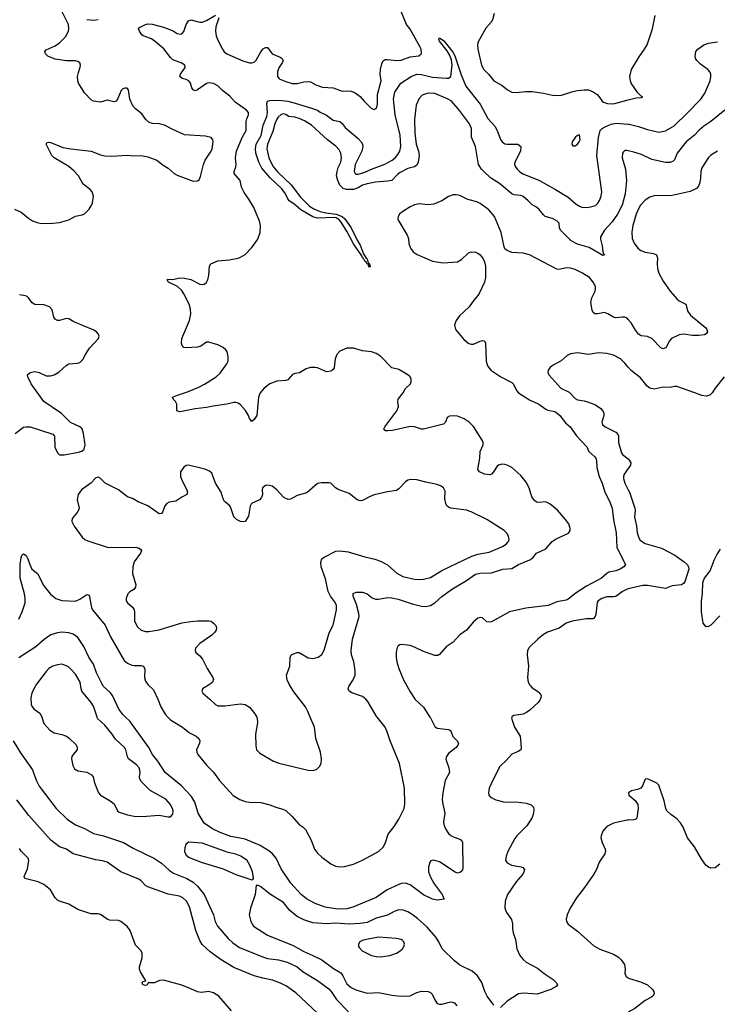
# Model space of a CAD drawing. Header units: inches. Extents: x 1308439 to 1441336, y 959892 to 1036309.
# Tile 134 of 167: x 1384617 to 1390788, y 1007458 to 1016172. Entities that reach past the tile are written whole.
import ezdxf

# ---------------------------------------------------------------- set-up
doc = ezdxf.new("R2010")
doc.units = ezdxf.units.IN
doc.header["$MEASUREMENT"] = 0
for name, color, linetype in [('B3080', 7, 'Continuous'), ('B3081', 7, 'Continuous'), ('B3090', 7, 'Continuous'), ('B3091', 7, 'Continuous')]:
    doc.layers.add(name, color=color, linetype=linetype)

msp = doc.modelspace()

# ---------------------------------------------------------------- linework, layer by layer
at = {"layer": 'B3080', "color": 6}
for points, elevation in [([(1384811.6, 1010000), (1384830, 1009944.4), (1384883.8, 1009883.8), (1384921.8, 1009861.8), (1384990, 1009845.5), (1385030.1, 1009830.1), (1385053.8, 1009813.8), (1385115.5, 1009755.5), (1385126.3, 1009730), (1385124.8, 1009710), (1385090, 1009669.8), (1385078.4, 1009650), (1385075.5, 1009630), (1385086.4, 1009570), (1385102.6, 1009542.6), (1385130, 1009523.8), (1385210, 1009512.6), (1385252.1, 1009490), (1385266.6, 1009470), (1385277.2, 1009417.2), (1385314.5, 1009330), (1385332.3, 1009310), (1385418, 1009258), (1385451.6, 1009231.6), (1385481.4, 1009170), (1385497.1, 1009157.1), (1385570, 1009133.9), (1385630, 1009122), (1385699.1, 1009120.9), (1385850, 1009130.7), (1385930, 1009117.1), (1385950, 1009117.6), (1385970, 1009140.3), (1385973.3, 1009170), (1385968, 1009190), (1385947.5, 1009230), (1385910, 1009274), (1385770.1, 1009350.1), (1385690.2, 1009430), (1385679.4, 1009450), (1385675.9, 1009470), (1385681.2, 1009510), (1385680.3, 1009530), (1385672.9, 1009550), (1385650, 1009578.5), (1385580.4, 1009630), (1385569, 1009650), (1385554.1, 1009710), (1385542.8, 1009730), (1385465.5, 1009805.5), (1385434.9, 1009850), (1385370, 1009928.5), (1385305.8, 1009985.8), (1385301.2, 1010000)], 2800), ([(1388246.4, 1010000), (1388251.8, 1009991.8), (1388290, 1009916.9), (1388310, 1009900.6), (1388409.7, 1009889.7), (1388422.8, 1009882.8), (1388433.6, 1009870), (1388447.3, 1009827.3), (1388486.4, 1009790), (1388498.1, 1009770), (1388493.3, 1009750), (1388478.3, 1009730), (1388410, 1009678.7), (1388391.7, 1009650), (1388387.9, 1009630), (1388391.3, 1009610), (1388413.8, 1009550), (1388419.7, 1009510), (1388381.2, 1009438.8), (1388360.5, 1009330), (1388354.7, 1009270), (1388359, 1009230), (1388377.7, 1009150), (1388367.2, 1009070), (1388368.7, 1009050), (1388384.7, 1009010), (1388410, 1008970.6), (1388430, 1008952.3), (1388450, 1008940.9), (1388510, 1008919.8), (1388523.7, 1008910), (1388534.4, 1008890), (1388537.9, 1008662.1), (1388533.3, 1008646.7), (1388519.6, 1008630), (1388510, 1008623.2), (1388490, 1008619.5), (1388470, 1008626.3), (1388330, 1008717.6), (1388290, 1008731.7), (1388270, 1008732.6), (1388253.9, 1008726.1), (1388244.5, 1008715.5), (1388232.2, 1008670), (1388233.8, 1008630), (1388250, 1008583.6), (1388284.4, 1008524.4), (1388352.8, 1008430), (1388371.9, 1008388.1), (1388310, 1008378.3), (1388270, 1008387.2), (1388190, 1008426.7), (1388070, 1008516.3), (1388029.1, 1008529.1), (1387990, 1008525.7), (1387970, 1008518.7), (1387867.4, 1008470), (1387770, 1008404.1), (1387562.4, 1008317.6), (1387510, 1008303.9), (1387470, 1008299.8), (1387410, 1008301.5), (1387318.7, 1008318.7), (1387230, 1008348.7), (1387154.2, 1008390), (1387107.8, 1008430), (1387015.7, 1008530), (1386930, 1008658.1), (1386884.8, 1008750), (1386852, 1008790), (1386828.8, 1008810), (1386743.5, 1008863.5), (1386610, 1008920.3), (1386484.2, 1008944.2), (1386390, 1008977.3), (1386321.6, 1009010), (1386250, 1009059.6), (1386194.4, 1009150), (1386165.5, 1009245.5), (1386136.4, 1009296.4), (1386048.7, 1009390), (1385902.9, 1009510), (1385838.4, 1009610), (1385790, 1009670), (1385757.8, 1009730), (1385590, 1009965), (1385553.9, 1010000)], 2700), ([(1385927.7, 1010000), (1385950, 1009976.7), (1386057.4, 1009910), (1386119, 1009859), (1386176.6, 1009830), (1386200.4, 1009810), (1386209.1, 1009790), (1386208.7, 1009770), (1386180.8, 1009710), (1386183.1, 1009690), (1386192.7, 1009670), (1386271.7, 1009571.7), (1386331.3, 1009511.3), (1386382.4, 1009442.4), (1386506.1, 1009306.1), (1386565, 1009270), (1386610, 1009252.6), (1386650, 1009245.7), (1386750, 1009242.8), (1386830, 1009221.9), (1386890, 1009198.7), (1386945.8, 1009185.8), (1386970, 1009171.7), (1387023.3, 1009123.3), (1387088.4, 1009048.4), (1387125.2, 1009025.2), (1387144.5, 1009004.5), (1387196, 1008910), (1387225.3, 1008830), (1387250, 1008795.5), (1387290, 1008759.9), (1387370, 1008700.3), (1387410, 1008680.8), (1387450, 1008675.7), (1387490, 1008678.5), (1387570, 1008697.8), (1387650, 1008733.8), (1387790, 1008808.9), (1387833.9, 1008850), (1387853.7, 1008890), (1387876.9, 1008963.1), (1387930, 1009032.7), (1387970, 1009095.2), (1388017.1, 1009190), (1388024.8, 1009230), (1388021.2, 1009370), (1387976.2, 1009590), (1387893.3, 1009790), (1387868.4, 1009870), (1387848.7, 1009910), (1387779, 1010000)], 2700), ([(1386713.2, 1010000), (1386718.5, 1009990), (1386720.8, 1009950), (1386703.7, 1009850), (1386704.5, 1009744.5), (1386712.3, 1009710), (1386740, 1009680), (1386862.7, 1009610), (1386910, 1009590.7), (1387170, 1009531.3), (1387210, 1009527.8), (1387242.8, 1009537.2), (1387270, 1009563), (1387282.6, 1009590), (1387287.6, 1009630), (1387277.5, 1009690), (1387235.4, 1009810), (1387225.9, 1009910), (1387187.6, 1010000)], 2800), ([(1388971.6, 1010000), (1388968, 1009990), (1388993.4, 1009910), (1389043.4, 1009830), (1389053.5, 1009730), (1389048.7, 1009711.3), (1389026.2, 1009693.8), (1388969.1, 1009670.9), (1388922.3, 1009617.7), (1388861, 1009559), (1388786.6, 1009410), (1388770.8, 1009370), (1388763.2, 1009330), (1388765.7, 1009310), (1388781.8, 1009290), (1388830, 1009267.6), (1388908.2, 1009248.2), (1389010, 1009248.6), (1389097.5, 1009237.5), (1389142.5, 1009222.5), (1389161.5, 1009201.5), (1389165.6, 1009185.6), (1389163.5, 1009150), (1389150.1, 1009110), (1389102, 1009038), (1389016.1, 1008950), (1388996, 1008924), (1388935.1, 1008810), (1388919.1, 1008770), (1388915.7, 1008730), (1388928.5, 1008708.5), (1388966.3, 1008690), (1389054.4, 1008674.3), (1389067.4, 1008667.4), (1389081.4, 1008650), (1389077.9, 1008630), (1389066.5, 1008610), (1389010, 1008540.6), (1388931.5, 1008430), (1388910.6, 1008369.4), (1388908.4, 1008310), (1388923.7, 1008270), (1388967.4, 1008207.4), (1388975.4, 1008170), (1388975.5, 1008130), (1388981.9, 1008090), (1389001.7, 1008030), (1389016.1, 1007950), (1389042.2, 1007890), (1389070, 1007854.6), (1389098.3, 1007830), (1389197.9, 1007777.9), (1389255.7, 1007730), (1389336.5, 1007676.5), (1389364, 1007650), (1389373.8, 1007630), (1389364.1, 1007615.9), (1389315, 1007590), (1389193.9, 1007546.1), (1389070, 1007556.4), (1389030, 1007550.3), (1388930, 1007486.5), (1388870, 1007429.9)], 2800), ([(1384557.5, 1009790), (1384623.6, 1009683.6), (1384730, 1009533.5), (1384762.6, 1009442.6), (1384789.7, 1009389.7), (1384940.4, 1009190), (1385037.2, 1009097.2), (1385110, 1009046.1), (1385190, 1009014.3), (1385270, 1008970.3), (1385359, 1008950), (1385533.8, 1008890), (1385620, 1008840), (1385810, 1008748.4), (1385870, 1008706.4), (1385941.7, 1008641.7), (1385977.8, 1008617.8), (1386094, 1008570), (1386150, 1008537.6), (1386190, 1008503.5), (1386250, 1008428.9), (1386330, 1008250.2), (1386346.9, 1008190), (1386366.3, 1008150), (1386460.3, 1008040.3), (1386500.7, 1008000.7), (1386561.3, 1007961.3), (1386774.2, 1007874.2), (1386810, 1007864.1), (1386907.1, 1007850), (1386983.3, 1007830), (1387070, 1007789.7), (1387125.7, 1007745.7), (1387250, 1007667.3), (1387350, 1007593.7), (1387371.2, 1007571.2), (1387420.3, 1007500.3), (1387524.3, 1007390)], 2700), ([(1387250, 1007378.5), (1387058.7, 1007558.7), (1386977.5, 1007617.5), (1386924.6, 1007644.6), (1386851.7, 1007671.7), (1386767.6, 1007687.6), (1386690, 1007708.8), (1386510, 1007784.1), (1386390, 1007856.9), (1386302.9, 1007922.9), (1386230, 1007988.3), (1386210, 1008022), (1386175.4, 1008110), (1386119, 1008319), (1386091.9, 1008371.9), (1386061.1, 1008401.1), (1386030, 1008414.4), (1385930, 1008433.7), (1385750, 1008497.7), (1385730, 1008508), (1385690.6, 1008550.6), (1385670, 1008565.5), (1385510, 1008629.9), (1385390, 1008714.9), (1385350, 1008728.4), (1385290, 1008735), (1385090, 1008790.5), (1385031, 1008831), (1384970, 1008851.4), (1384893.2, 1008910), (1384697.6, 1009130), (1384590, 1009267.5)], 2700), ([(1390000, 1009087.4), (1389990, 1009086.8), (1389870, 1009062.1), (1389810.3, 1009030), (1389774.2, 1008990), (1389759.7, 1008950), (1389759.3, 1008930), (1389769.3, 1008890), (1389794.7, 1008830), (1389798.4, 1008810), (1389792.9, 1008790), (1389744.4, 1008715.6), (1389719, 1008650), (1389696.2, 1008610), (1389614.3, 1008490), (1389541.4, 1008398.6), (1389485.1, 1008310), (1389459.3, 1008250), (1389452.2, 1008210), (1389455.3, 1008190), (1389470, 1008166.2), (1389550, 1008104.4), (1389696.5, 1007976.5), (1389750, 1007944.4), (1389870, 1007900.9), (1389913.9, 1007873.9), (1389938.5, 1007850), (1389965.8, 1007810), (1389974.4, 1007770), (1389971.5, 1007730), (1389983.1, 1007703.1), (1390000, 1007691.5)], 2900), ([(1386490, 1007400.1), (1386379, 1007530), (1386330, 1007559.7), (1386290, 1007570.9), (1386223.6, 1007563.6), (1386190, 1007566.6), (1386130, 1007595.7), (1386050, 1007625.7), (1385890, 1007671.6), (1385852.7, 1007667.3), (1385810, 1007648.7), (1385753.4, 1007646.6), (1385745.5, 1007630), (1385730, 1007623.1), (1385704.8, 1007630), (1385698.7, 1007650), (1385710, 1007658.9), (1385733.4, 1007666.6), (1385684, 1007744), (1385675.6, 1007770), (1385676.2, 1007790), (1385700.6, 1007870), (1385700.4, 1007910), (1385689.8, 1007930), (1385642.5, 1007982.5), (1385593, 1008110), (1385570, 1008142.9), (1385550, 1008161.5), (1385511, 1008190), (1385490, 1008198.6), (1385410, 1008203.7), (1385390, 1008209.8), (1385330, 1008251.9), (1385310, 1008257.4), (1385250, 1008259.6), (1385210, 1008269.3), (1385130, 1008297.3), (1385050, 1008343.7), (1384970, 1008369.9), (1384950, 1008380.7), (1384930, 1008399.4), (1384889.2, 1008470), (1384830, 1008516.7), (1384780.9, 1008540.9), (1384663.1, 1008570), (1384656.1, 1008590), (1384684.3, 1008655.7), (1384698.6, 1008730), (1384690.5, 1008750.5), (1384630, 1008814), (1384615.7, 1008835.7)], 2800), ([(1388810, 1007449.9), (1388750.8, 1007530), (1388732.2, 1007570), (1388704.8, 1007650), (1388665.3, 1007710), (1388618.3, 1007750), (1388510, 1007805.4), (1388462.7, 1007842.7), (1388353.9, 1007950), (1388325.4, 1008010), (1388299.8, 1008050), (1388220.8, 1008140.8), (1388136.2, 1008216.2), (1388090, 1008251.9), (1388050, 1008275.3), (1388010, 1008290.9), (1387970, 1008292.8), (1387930, 1008278.4), (1387870, 1008245.2), (1387770, 1008221), (1387690, 1008182.2), (1387630, 1008171.8), (1387530, 1008166.8), (1387410, 1008174.4), (1387330, 1008169.8), (1387210, 1008180), (1387130, 1008204.8), (1387070, 1008234.4), (1387007.7, 1008287.7), (1386950, 1008357.6), (1386835.2, 1008430), (1386750, 1008498.8), (1386730, 1008509.6), (1386710, 1008508.7), (1386698.9, 1008430), (1386658.8, 1008310), (1386648.1, 1008250), (1386660.2, 1008190), (1386685.4, 1008150), (1386810.1, 1008070), (1387037.4, 1007977.4), (1387130, 1007925.3), (1387210.8, 1007890.8), (1387290, 1007850), (1387393.5, 1007773.6), (1387456.4, 1007736.4), (1387476.3, 1007710), (1387510, 1007640.1), (1387550, 1007605.3), (1387590, 1007586.9), (1387690, 1007557.3), (1387790, 1007561.5), (1387910, 1007537.6), (1387990, 1007530.6), (1388070, 1007532.4), (1388130, 1007563.1), (1388170, 1007574.7), (1388230, 1007570.1), (1388250, 1007561.1), (1388266.5, 1007546.5), (1388291.9, 1007490), (1388310, 1007466), (1388330, 1007459.2), (1388350, 1007459.5), (1388430, 1007478.7), (1388462.6, 1007470), (1388484.4, 1007444.4)], 2800)]:
    msp.add_lwpolyline(points, dxfattribs=dict(at, elevation=elevation))
for points, elevation in [([(1386110, 1008891.4), (1386087.5, 1008872.5), (1386076.2, 1008843.8), (1386074.2, 1008810), (1386090, 1008776.8), (1386116.9, 1008756.9), (1386230, 1008713.1), (1386415.3, 1008655.3), (1386530, 1008607.9), (1386670, 1008558), (1386678.7, 1008561.3), (1386683.7, 1008570), (1386682.6, 1008597.4), (1386675.5, 1008630), (1386653, 1008690), (1386627.5, 1008730), (1386572.7, 1008770), (1386530, 1008785.2), (1386460, 1008800), (1386230, 1008883.7)], 2800), ([(1387790, 1008051.1), (1387654.4, 1008025.6), (1387624.8, 1008010), (1387613.5, 1007990), (1387614.9, 1007970), (1387620.3, 1007960.3), (1387647.3, 1007930), (1387730, 1007890.8), (1387770, 1007879.9), (1387810, 1007877.1), (1387890, 1007888.8), (1387951.4, 1007910), (1387982.8, 1007930), (1388003.4, 1007950), (1388015.4, 1007970), (1388019.6, 1007990), (1388014.9, 1008010), (1388002.8, 1008022.8), (1387990, 1008031.6), (1387950, 1008040.4)], 2900)]:
    msp.add_lwpolyline(points, close=True, dxfattribs=dict(at, elevation=elevation))
at = {"layer": 'B3081', "color": 6}
for points, elevation in [([(1386377, 1016190), (1386352.8, 1016110), (1386350.1, 1016070), (1386354.3, 1016030), (1386368.2, 1015990), (1386411.5, 1015910), (1386426.9, 1015886.9), (1386448.5, 1015870), (1386590, 1015807.3), (1386650, 1015789.5), (1386670, 1015789.3), (1386690, 1015797), (1386710, 1015812.8), (1386750, 1015886.5), (1386770, 1015913), (1386790, 1015926.9), (1386810, 1015927.1), (1386849.5, 1015870), (1386920.5, 1015840.5), (1386938.7, 1015830), (1386942.8, 1015822.8), (1386947.5, 1015810), (1386939.2, 1015790), (1386910, 1015746.5), (1386896.7, 1015710), (1386896.7, 1015670), (1386913.5, 1015650), (1386970, 1015624), (1387028, 1015608), (1387070, 1015607.1), (1387130, 1015622), (1387170, 1015625), (1387190, 1015621.1), (1387235, 1015595), (1387294.1, 1015574.1), (1387390, 1015570), (1387470, 1015540.8), (1387530, 1015543.7), (1387550, 1015539.5), (1387583.6, 1015523.6), (1387630, 1015492.6), (1387665.1, 1015450), (1387725, 1015390), (1387750, 1015377.2), (1387770, 1015385.1), (1387779.8, 1015410), (1387783.1, 1015430), (1387781.2, 1015510), (1387813.6, 1015630), (1387806.3, 1015690), (1387807.5, 1015730), (1387819.3, 1015780.7), (1387832.9, 1015807.1), (1387850, 1015818.6), (1387870, 1015820.6), (1387950, 1015809.8), (1387990, 1015814.6), (1388070, 1015842.4), (1388147.1, 1015852.9), (1388168.4, 1015870), (1388170, 1015876.4), (1388168.7, 1015910), (1388160.9, 1015930), (1388070, 1016089.6), (1388038, 1016130), (1387970, 1016295.8)], 2700), ([(1384570, 1014495), (1384630, 1014467.6), (1384694.6, 1014414.6), (1384730, 1014392.8), (1384770, 1014377.3), (1384810, 1014368.9), (1384910.1, 1014370.1), (1384970, 1014377.8), (1385050, 1014401.6), (1385110, 1014431.8), (1385170, 1014444.6), (1385190, 1014454.5), (1385230, 1014495.6), (1385250, 1014524.9), (1385260.4, 1014550), (1385268.3, 1014610), (1385256.9, 1014650), (1385239.5, 1014670), (1385177.7, 1014717.7), (1385137.3, 1014790), (1385094.8, 1014834.8), (1385050, 1014872.9), (1384921.4, 1014950), (1384901.4, 1014970), (1384851.3, 1015070), (1384858, 1015082), (1384870, 1015088.7), (1384890, 1015085.5), (1385002.4, 1015042.4), (1385069.5, 1015029.5), (1385247.4, 1015007.4), (1385330, 1014976.1), (1385370, 1014965.9), (1385430, 1014964.1), (1385565.9, 1014974.1), (1385630, 1014967.1), (1385690, 1014969), (1385750, 1014957.3), (1385829.3, 1014929.3), (1385885.4, 1014885.4), (1385930, 1014857.4), (1385982.4, 1014810), (1386010, 1014795.2), (1386150, 1014743.1), (1386190, 1014744.9), (1386204.6, 1014755.4), (1386216.6, 1014783.4), (1386242.1, 1014890), (1386256.4, 1014930), (1386310, 1015008.3), (1386318.4, 1015030), (1386328.2, 1015090), (1386324.5, 1015110), (1386309.1, 1015129.1), (1386261.7, 1015141.6), (1386073.3, 1015153.3), (1385970, 1015199.6), (1385898.9, 1015238.9), (1385850, 1015249.4), (1385790, 1015252.5), (1385762.5, 1015262.5), (1385731.9, 1015290), (1385698.3, 1015338.3), (1385642.2, 1015382.2), (1385618, 1015410), (1385591.2, 1015470), (1385578.9, 1015550), (1385566, 1015566), (1385546.8, 1015566.8), (1385530, 1015560.4), (1385513.7, 1015546.3), (1385486.2, 1015473.8), (1385468.9, 1015451.1), (1385450, 1015446), (1385390, 1015458.6), (1385330, 1015440.9), (1385270, 1015450.9), (1385250, 1015462), (1385190, 1015525.4), (1385135.4, 1015610), (1385130.2, 1015630.2), (1385129.2, 1015670), (1385135.5, 1015704.5), (1385151.4, 1015751.4), (1385153.9, 1015770), (1385148.7, 1015790), (1385130, 1015803.4), (1385110, 1015809.5), (1385030, 1015806.6), (1384930, 1015823.7), (1384866.3, 1015850), (1384843.9, 1015870), (1384838.6, 1015890), (1384850, 1015904.9), (1384930, 1015940.3), (1384970, 1015966.1), (1385020.7, 1016019.3), (1385049, 1016070), (1385052.7, 1016090), (1385047.2, 1016130), (1384990, 1016247.6)], 2800), ([(1387779, 1010000), (1387770, 1010011.7), (1387696.7, 1010136.7), (1387679.2, 1010159.2), (1387650, 1010180.6), (1387554.3, 1010214.3), (1387530.6, 1010230), (1387522, 1010250), (1387527.5, 1010270), (1387567.3, 1010330), (1387583.7, 1010370), (1387585.1, 1010410), (1387579.5, 1010450), (1387571.8, 1010490), (1387552.6, 1010550), (1387548.6, 1010590), (1387562.2, 1010690), (1387618.5, 1010890), (1387616.3, 1010916.3), (1387595.8, 1010995.8), (1387568.1, 1011070), (1387567.9, 1011092.1), (1387594.2, 1011105.8), (1387650, 1011105.2), (1387689.4, 1011090), (1387735.7, 1011055.7), (1387764.2, 1011044.2), (1387790, 1011043.6), (1387870, 1011057.4), (1387910, 1011055.9), (1387964.7, 1011044.7), (1388090, 1011001.7), (1388170, 1010982.6), (1388210, 1010979.5), (1388250, 1010987.1), (1388288.9, 1011011.1), (1388352.4, 1011067.6), (1388445.4, 1011134.6), (1388570, 1011208.3), (1388650, 1011263.4), (1388687.7, 1011272.3), (1388790, 1011277.2), (1388890, 1011309.7), (1388970, 1011313.9), (1389030, 1011349.3), (1389129.5, 1011390.5), (1389156.7, 1011410), (1389190, 1011450.4), (1389270, 1011487.5), (1389326.5, 1011553.5), (1389363.9, 1011576.1), (1389472.7, 1011627.3), (1389487.5, 1011650), (1389487.2, 1011670), (1389473.5, 1011710), (1389446.6, 1011750), (1389374.7, 1011830), (1389310, 1011884.4), (1389270, 1011903.7), (1389210, 1011898.6), (1389190, 1011902), (1389170, 1011915.4), (1389148, 1011950), (1389123.7, 1012030), (1389097.9, 1012077.9), (1389050, 1012136.6), (1388970, 1012209.3), (1388929.7, 1012230), (1388910, 1012236.4), (1388882, 1012238), (1388851.5, 1012228.5), (1388840.5, 1012219.5), (1388807.3, 1012170), (1388790, 1012150.8), (1388774.7, 1012145.3), (1388730, 1012149.9), (1388684.8, 1012170), (1388670.7, 1012190.7), (1388686, 1012290), (1388689, 1012350), (1388718, 1012410), (1388718.2, 1012430), (1388709.3, 1012450), (1388630, 1012570.5), (1388593.6, 1012610), (1388550, 1012640.9), (1388490, 1012663.1), (1388450, 1012666.6), (1388417.7, 1012662.3), (1388398, 1012650), (1388384.4, 1012610), (1388366.6, 1012593.4), (1388190, 1012549.1), (1388170, 1012549.1), (1388110, 1012567.8), (1388070, 1012570.4), (1387916.1, 1012536.1), (1387872.6, 1012532.6), (1387854.2, 1012534.2), (1387842.1, 1012542.1), (1387838.5, 1012550), (1387845.7, 1012570), (1387952.4, 1012710), (1387966.8, 1012750), (1387962.8, 1012790), (1387965.5, 1012814.5), (1388010.4, 1012870), (1388030.7, 1012909.3), (1388074.1, 1012950), (1388081.1, 1012970), (1388079.3, 1012990), (1388070.4, 1013010), (1388049.8, 1013030), (1387970, 1013076.3), (1387910, 1013092.2), (1387810, 1013192.8), (1387770, 1013217.2), (1387730, 1013231.9), (1387650, 1013241.1), (1387570, 1013266.3), (1387510, 1013263.9), (1387450, 1013237.7), (1387420.9, 1013210), (1387406.4, 1013170), (1387397.7, 1013090), (1387388.2, 1013071.8), (1387370, 1013061.3), (1387330, 1013055.4), (1387250, 1013091), (1387230, 1013095), (1387190, 1013092.8), (1387150, 1013080.8), (1387092.9, 1013047.1), (1387050, 1013039.3), (1387030, 1013030.5), (1386990, 1012984.9), (1386970, 1012978.9), (1386890, 1012972.7), (1386830, 1012948.7), (1386779.4, 1012910), (1386744.2, 1012870), (1386729.7, 1012830), (1386713.1, 1012670), (1386690, 1012634.3), (1386670, 1012615.1), (1386650, 1012642), (1386640.8, 1012670), (1386613.3, 1012713.3), (1386570, 1012762.2), (1386550, 1012778.2), (1386530, 1012785.3), (1386510, 1012784.8), (1386450, 1012768.1), (1386327.6, 1012752.4), (1386270, 1012738.6), (1386170, 1012729.4), (1386050, 1012703.5), (1386030, 1012701.4), (1386007.3, 1012710), (1386006.3, 1012770), (1385994, 1012794), (1385976.8, 1012810), (1385969.6, 1012830), (1386011.2, 1012850), (1386100.4, 1012879.6), (1386200.2, 1012919.8), (1386252.9, 1012947.1), (1386354.4, 1013010), (1386390, 1013044.3), (1386450, 1013125.2), (1386459.9, 1013150), (1386462.1, 1013190), (1386451.3, 1013231.3), (1386439.4, 1013250), (1386415.3, 1013270), (1386370, 1013293.6), (1386290, 1013318.4), (1386270, 1013317.6), (1386218.7, 1013281.3), (1386190, 1013273.6), (1386090, 1013266.8), (1386070, 1013272.1), (1386053.1, 1013290), (1386047.4, 1013310), (1386049.9, 1013350), (1386120.1, 1013510), (1386130.5, 1013569.5), (1386128.7, 1013610), (1386114.4, 1013654.4), (1386070, 1013744.7), (1386050, 1013775.7), (1386011.4, 1013811.4), (1385934, 1013850), (1385920.4, 1013870), (1385924.8, 1013875.2), (1385970, 1013871.6), (1386030, 1013886.6), (1386074.4, 1013885.6), (1386131.3, 1013871.3), (1386210, 1013831.5), (1386230, 1013828), (1386250, 1013831.4), (1386270, 1013846.8), (1386281.8, 1013870), (1386290.4, 1013910), (1386294.5, 1013990), (1386308.2, 1014010), (1386370, 1014037.9), (1386470, 1014046.6), (1386550, 1014062.7), (1386570.8, 1014070), (1386610, 1014095.1), (1386670, 1014155.4), (1386722.2, 1014230), (1386744.4, 1014290), (1386746.5, 1014350), (1386737.7, 1014390), (1386689, 1014510), (1386645.1, 1014585.1), (1386602.8, 1014642.8), (1386579.6, 1014690), (1386566.8, 1014750), (1386514.8, 1014810), (1386512.5, 1014830), (1386528.6, 1014870), (1386531.3, 1014888.7), (1386526.3, 1014950), (1386534, 1015010), (1386584.1, 1015130), (1386621.5, 1015190), (1386620, 1015270), (1386625.3, 1015294.7), (1386641.6, 1015330), (1386640.4, 1015350), (1386623.6, 1015370), (1386523.5, 1015443.5), (1386475.9, 1015495.9), (1386410, 1015544.1), (1386370, 1015586.8), (1386330, 1015608), (1386290, 1015613.4), (1386270, 1015608.4), (1386190, 1015551.1), (1386170, 1015543.5), (1386151.8, 1015551.8), (1386140.5, 1015570), (1386127.1, 1015610), (1386113, 1015630), (1386090, 1015642.5), (1386052.6, 1015652.6), (1386034.5, 1015670), (1386039.4, 1015690), (1386081.5, 1015750), (1386078.5, 1015770), (1386045.7, 1015790), (1385970, 1015818), (1385950, 1015837.5), (1385892.9, 1015912.9), (1385817.4, 1015977.4), (1385782.4, 1016002.4), (1385708.8, 1016028.8), (1385697.4, 1016037.4), (1385676, 1016070), (1385669, 1016090), (1385676.6, 1016103.4), (1385730, 1016130.3), (1385750, 1016134.8), (1385787.6, 1016132.4), (1385890, 1016106.8), (1385973.9, 1016073.9), (1386010, 1016051.3), (1386036.1, 1016043.9), (1386051.9, 1016048.1), (1386070, 1016069), (1386088.3, 1016130), (1386110, 1016162.4), (1386130, 1016171.7), (1386210, 1016151.3), (1386230, 1016151.3), (1386270, 1016165.4), (1386350, 1016213.6)], 2700), ([(1388813.2, 1016226.8), (1388798.2, 1016170), (1388786.9, 1016150), (1388741.5, 1016098.5), (1388670.1, 1015970), (1388665.7, 1015950), (1388668.8, 1015911.2), (1388701.9, 1015770), (1388722.6, 1015730), (1388764, 1015690), (1388810.8, 1015630), (1388884.6, 1015590), (1388932.8, 1015550), (1388970, 1015531.1), (1389010, 1015527.6), (1389090, 1015535.7), (1389150, 1015535.7), (1389250, 1015521.6), (1389330, 1015504.5), (1389370, 1015501.3), (1389410, 1015505.1), (1389510, 1015536.2), (1389550, 1015544.3), (1389610, 1015552.5), (1389650, 1015551.3), (1389690, 1015535), (1389724, 1015510), (1389744.4, 1015490), (1389770.2, 1015450.2), (1389782.4, 1015442.4), (1389816.3, 1015430), (1389850, 1015426.3), (1389882.4, 1015430), (1390000, 1015461.4)], 2700), ([(1385210, 1016174.8), (1385271.6, 1016168.4), (1385310, 1016174.4)], 2800), ([(1390000, 1015011.3), (1389985.2, 1015014.8), (1389970, 1015014.9), (1389957.3, 1015002.7), (1389949.7, 1014990), (1389947.8, 1014950), (1389974.6, 1014850), (1389983.7, 1014750), (1389972.5, 1014630), (1389945.4, 1014530), (1389904.6, 1014450), (1389856.8, 1014383.2), (1389790.4, 1014310), (1389755.6, 1014250), (1389754.2, 1014230), (1389769.5, 1014170), (1389776.4, 1014116.4), (1389780.5, 1014100.5), (1389790.2, 1014089.8), (1389775.8, 1014084.2), (1389655.6, 1014155.6), (1389550, 1014185.7), (1389496.1, 1014216.1), (1389402.4, 1014310), (1389391.7, 1014330), (1389389.5, 1014370), (1389372.6, 1014390), (1389330, 1014412.3), (1389266.4, 1014430), (1389250, 1014443.6), (1389213.5, 1014493.5), (1389190, 1014511.8), (1389150, 1014532.1), (1389115.6, 1014570), (1389070, 1014608.3), (1389050, 1014616.9), (1388990, 1014623.5), (1388970, 1014631.2), (1388861.4, 1014721.4), (1388790, 1014765.7), (1388741.2, 1014810), (1388702.3, 1014850), (1388676.7, 1014890), (1388649.4, 1015049.5), (1388612.4, 1015132.4), (1388612.8, 1015210), (1388596.4, 1015250), (1388499.5, 1015379.5), (1388433.4, 1015453.4), (1388408.5, 1015470), (1388290, 1015519.1), (1388230, 1015521.1), (1388176.1, 1015503.9), (1388150, 1015475.9), (1388125.2, 1015414.8), (1388110.5, 1015290), (1388111.3, 1015168.7), (1388124.3, 1015070), (1388144.9, 1015010), (1388151.3, 1014970), (1388142.3, 1014910), (1388130, 1014883.4), (1388110, 1014868.4), (1388050, 1014855.6), (1387981.5, 1014818.5), (1387958.6, 1014801.4), (1387909.6, 1014750), (1387870, 1014741.6), (1387765.3, 1014734.7), (1387690, 1014720.8), (1387650, 1014706.9), (1387610, 1014683.7), (1387570, 1014668.5), (1387508.4, 1014668.4), (1387479.2, 1014679.2), (1387450, 1014707.8), (1387429.9, 1014750), (1387420.6, 1014790), (1387424.1, 1014830), (1387434.9, 1014865.1), (1387456.2, 1014910), (1387464.6, 1014950), (1387458.2, 1014990), (1387441.5, 1015021.5), (1387413.4, 1015053.4), (1387340.9, 1015110), (1387197.2, 1015237.2), (1387136.6, 1015276.6), (1387090, 1015299), (1387051.3, 1015308.7), (1386994.7, 1015314.7), (1386970, 1015334.2), (1386950, 1015339.1), (1386930, 1015332.6), (1386904, 1015310), (1386890, 1015292.8), (1386872.8, 1015250), (1386856.1, 1015183.9), (1386808.9, 1015070), (1386801.6, 1015030), (1386821, 1014950), (1386856.7, 1014876.7), (1386901.5, 1014821.5), (1387017.7, 1014710), (1387100.3, 1014600.3), (1387181.8, 1014521.8), (1387219, 1014499), (1387275.4, 1014475.4), (1387323.7, 1014463.7), (1387417.1, 1014450), (1387470, 1014431.2), (1387494.4, 1014410), (1387550, 1014331.1), (1387602, 1014222), (1387630, 1014175.8), (1387659, 1014099), (1387681.3, 1014061.3), (1387690, 1014054.4), (1387700.9, 1014020.9), (1387711.7, 1014010), (1387716.3, 1013983.7), (1387710, 1013981.2), (1387703.7, 1013996.3), (1387705.2, 1014005.2), (1387690, 1014009.6), (1387683.9, 1014023.9), (1387670, 1014035.1), (1387658.4, 1014058.4), (1387650, 1014064.2), (1387642.4, 1014082.4), (1387570, 1014187.1), (1387514.5, 1014294.5), (1387460.2, 1014380.2), (1387441.7, 1014401.7), (1387417.1, 1014417.1), (1387400.5, 1014420.5), (1387250, 1014414.9), (1387210, 1014426.8), (1387105, 1014490), (1387043.2, 1014543.2), (1387001.5, 1014570), (1386987.8, 1014587.8), (1386969.2, 1014630), (1386936.4, 1014676.4), (1386833.4, 1014773.4), (1386758.3, 1014858.3), (1386732.2, 1014910), (1386706.1, 1014990), (1386701.9, 1015030), (1386710, 1015069.2), (1386752.6, 1015147.4), (1386770, 1015239), (1386804.4, 1015315.6), (1386808.4, 1015350), (1386801.9, 1015430), (1386807.9, 1015450), (1386830, 1015457.1), (1386910, 1015460), (1386990, 1015450.4), (1387053.9, 1015433.9), (1387199.5, 1015390), (1387250, 1015370.1), (1387274, 1015354), (1387330, 1015327.9), (1387390, 1015282.6), (1387450, 1015270.7), (1387470, 1015252.6), (1387497.1, 1015217.1), (1387610, 1015121.5), (1387638.1, 1015090), (1387648.7, 1015070), (1387651.3, 1015050), (1387642.8, 1015010), (1387583.3, 1014890), (1387576.4, 1014830), (1387583.3, 1014810), (1387590, 1014805), (1387610, 1014803.6), (1387670, 1014821.7), (1387730, 1014850), (1387845.9, 1014894.1), (1387911.6, 1014928.4), (1387939.2, 1014950), (1387961.5, 1014978.5), (1387978.2, 1015010), (1387987.8, 1015050), (1387981.9, 1015150), (1387938.2, 1015330), (1387924.1, 1015470), (1387936.7, 1015530), (1387988.6, 1015610), (1388080.1, 1015670), (1388130, 1015690.4), (1388171.6, 1015688.4), (1388270, 1015664.9), (1388390, 1015654.6), (1388410, 1015655.3), (1388430.6, 1015670), (1388443.9, 1015770), (1388437, 1015817), (1388419.8, 1015859.8), (1388398, 1015898), (1388330, 1015982.9), (1388325.5, 1015994.5), (1388330, 1016012.4), (1388370, 1015985), (1388450, 1015882.7), (1388470, 1015842.1), (1388523.3, 1015683.3), (1388564.6, 1015584.6), (1388690, 1015424.4), (1388758.3, 1015298.3), (1388819.9, 1015230), (1388841.9, 1015190), (1388871, 1015111), (1388885, 1015090), (1388910, 1015073.3), (1388929.4, 1015069.4), (1389022.8, 1015070), (1389050.1, 1015050.1), (1389046.4, 1015010), (1388995.9, 1014910), (1388994.8, 1014890), (1389002.2, 1014870), (1389017.1, 1014850), (1389037.1, 1014830), (1389069.2, 1014809.2), (1389210, 1014751.3), (1389358.1, 1014670), (1389470, 1014601.4), (1389540.8, 1014540.8), (1389570, 1014521.4), (1389590, 1014514.2), (1389630, 1014510.5), (1389670, 1014515.2), (1389710, 1014528.5), (1389732.3, 1014547.7), (1389746.9, 1014573.1), (1389760.4, 1014610), (1389767.3, 1014650), (1389722.9, 1014970), (1389735.8, 1015130), (1389753, 1015190), (1389770.6, 1015209.4), (1389796.2, 1015223.8), (1389850, 1015246.2), (1389896.2, 1015256.2), (1390000, 1015248.4)], 2600), ([(1390000, 1013519.4), (1389990, 1013530.3), (1389970, 1013538.7), (1389950, 1013539.3), (1389890, 1013532.5), (1389870, 1013538.2), (1389820.7, 1013570), (1389790, 1013579.6), (1389730, 1013569), (1389705.3, 1013570), (1389690, 1013580.8), (1389680.5, 1013600.5), (1389670.7, 1013670), (1389677.6, 1013710), (1389706.5, 1013770), (1389711.1, 1013790), (1389709.5, 1013810), (1389690.7, 1013850), (1389656.9, 1013890), (1389596.5, 1013930), (1389530, 1013961.3), (1389490, 1013971.8), (1389450, 1013975.1), (1389390, 1013962.3), (1389370, 1013964.1), (1389127, 1014090), (1389070, 1014105.9), (1388970, 1014112.9), (1388928.1, 1014128.1), (1388910, 1014145.4), (1388901.8, 1014161.8), (1388877.4, 1014290), (1388817.9, 1014430), (1388767.5, 1014490), (1388690, 1014544.7), (1388659.8, 1014559.8), (1388581.1, 1014581.1), (1388510, 1014616.3), (1388477.2, 1014622.8), (1388450, 1014621.6), (1388411.5, 1014608.5), (1388350.9, 1014569.1), (1388281.3, 1014538.7), (1388230, 1014533.4), (1388150, 1014542.3), (1388110, 1014535), (1388070, 1014516.9), (1387998.4, 1014470), (1387977.5, 1014450), (1387965, 1014430), (1387963, 1014410), (1387969.4, 1014390), (1388045.7, 1014265.7), (1388054.8, 1014234.8), (1388060.1, 1014190), (1388074.1, 1014150), (1388098.4, 1014118.4), (1388133.5, 1014093.5), (1388270, 1014034.3), (1388360.6, 1014020.6), (1388490, 1014030.1), (1388525.9, 1014050), (1388587.7, 1014110), (1388610, 1014117.2), (1388650, 1014114.1), (1388670, 1014104.7), (1388689.4, 1014090), (1388716, 1014056), (1388728.9, 1014028.9), (1388737, 1013990), (1388737, 1013890), (1388729.5, 1013850), (1388685.7, 1013754.3), (1388670.1, 1013730), (1388633.5, 1013690), (1388592.1, 1013630), (1388508.8, 1013551.2), (1388477.9, 1013510), (1388464.3, 1013470), (1388473.5, 1013430), (1388550, 1013337.3), (1388590, 1013304.9), (1388610, 1013298.9), (1388630, 1013301.2), (1388690, 1013328.2), (1388710, 1013332.3), (1388728.7, 1013328.7), (1388737.5, 1013310), (1388742.9, 1013150), (1388756.4, 1013110), (1388783.2, 1013070), (1388871.7, 1013011.7), (1388970, 1012961.1), (1388985, 1012945), (1389012.3, 1012890), (1389030, 1012869.2), (1389127.6, 1012807.6), (1389210, 1012768.6), (1389270, 1012725.6), (1389290, 1012716.3), (1389350, 1012703.9), (1389372.8, 1012690), (1389394.1, 1012670), (1389444.8, 1012604.7), (1389487.7, 1012570), (1389542.9, 1012490), (1389633.1, 1012393.1), (1389650.7, 1012350), (1389704, 1012304), (1389713.3, 1012290), (1389718.6, 1012270), (1389723.6, 1012210), (1389742.7, 1012130), (1389769.6, 1012070), (1389793.7, 1011990), (1389835.9, 1011910), (1389859.1, 1011850), (1389870, 1011746), (1389893.9, 1011630), (1389900.7, 1011500.7), (1389974.9, 1011350), (1389961.7, 1011330), (1389930, 1011309.5), (1389890, 1011294.1), (1389830, 1011282.7), (1389810, 1011271.8), (1389763, 1011230), (1389630, 1011158.6), (1389539.3, 1011100.7), (1389470, 1011044.5), (1389450, 1011035.5), (1389370, 1011020.1), (1389291.2, 1010988.8), (1389094.9, 1010965.1), (1388950, 1010931.5), (1388790, 1010843.2), (1388770, 1010838.7), (1388750, 1010844.1), (1388710, 1010877.7), (1388690, 1010881.7), (1388670, 1010875.5), (1388630, 1010843.5), (1388570.6, 1010770), (1388510, 1010726.8), (1388450, 1010662.7), (1388390, 1010621.4), (1388330, 1010553.6), (1388315.5, 1010544.5), (1388290, 1010544.9), (1388190, 1010579.6), (1388110, 1010618.8), (1388070, 1010633.4), (1387996.7, 1010643.3), (1387980.2, 1010639.8), (1387965, 1010630), (1387953.8, 1010606.2), (1387946.3, 1010570), (1387946.3, 1010530), (1387952.7, 1010490), (1387970.9, 1010430), (1388011.2, 1010330), (1388070, 1010223.3), (1388115.5, 1010155.5), (1388188.4, 1010088.4), (1388246.4, 1010000)], 2700), ([(1384575.1, 1012510), (1384650, 1012564.8), (1384670, 1012570.1), (1384710, 1012568.1), (1384910, 1012503.7), (1384925.1, 1012485.1), (1384926.3, 1012390), (1384950, 1012337.4), (1384970, 1012321.5), (1385010, 1012319.8), (1385136.4, 1012343.6), (1385166.3, 1012353.7), (1385187.6, 1012372.4), (1385194.8, 1012410), (1385180.3, 1012510), (1385169.6, 1012550), (1385148.7, 1012568.7), (1385065.8, 1012605.8), (1384987.8, 1012687.8), (1384830, 1012791.8), (1384717.8, 1012950), (1384689.8, 1013010), (1384686, 1013030), (1384709.6, 1013050), (1384750, 1013058.7), (1384790, 1013050.2), (1384850, 1013020.9), (1384890, 1013019.8), (1384920.5, 1013030), (1384964.5, 1013055.5), (1385027.1, 1013112.9), (1385050, 1013125.6), (1385127.6, 1013132.4), (1385150, 1013138.8), (1385176.4, 1013163.6), (1385199.1, 1013210), (1385235.2, 1013264.8), (1385313.5, 1013350), (1385321, 1013370), (1385314.5, 1013390), (1385295.1, 1013410), (1385267.4, 1013427.4), (1385096.9, 1013496.9), (1385050, 1013524.8), (1385030, 1013526.8), (1384970, 1013510.6), (1384950, 1013510.8), (1384930, 1013520.4), (1384918.4, 1013538.4), (1384903.4, 1013603.4), (1384879.8, 1013630), (1384830, 1013647.8), (1384750, 1013651), (1384726.9, 1013666.9), (1384695.3, 1013710), (1384681.5, 1013721.5), (1384668.5, 1013728.5), (1384615.8, 1013735.8)], 2800), ([(1390000, 1013096.7), (1389970, 1013132), (1389930.8, 1013170), (1389870, 1013203.4), (1389810, 1013219.1), (1389736.7, 1013223.3), (1389650, 1013207.6), (1389550, 1013224.7), (1389490, 1013215.9), (1389460.8, 1013199.2), (1389406.4, 1013153.6), (1389330, 1013111.4), (1389306, 1013090), (1389291.2, 1013068.8), (1389288.4, 1013050), (1389297.1, 1013030), (1389405.4, 1012910), (1389476.4, 1012876.4), (1389530, 1012818), (1389550, 1012809), (1389610, 1012800), (1389650, 1012788), (1389710, 1012762.6), (1389758.1, 1012730), (1389775.9, 1012710), (1389783.9, 1012690), (1389783.3, 1012670), (1389767.9, 1012610), (1389773.8, 1012590), (1389796.9, 1012570), (1389890, 1012520.2), (1389910, 1012498.9), (1389914.2, 1012490), (1389914.3, 1012430), (1389939.2, 1012339.2), (1389950, 1012324.1), (1390000, 1012284.5)], 2800), ([(1387187.6, 1010000), (1387166.3, 1010050), (1387144.5, 1010090), (1387042.1, 1010222.1), (1387000.1, 1010290), (1386983, 1010330), (1386977.9, 1010370), (1387007.8, 1010450), (1387008, 1010530), (1387022.6, 1010550), (1387039, 1010561), (1387070, 1010572.7), (1387090, 1010571.9), (1387170, 1010525.1), (1387210, 1010518.7), (1387258, 1010530), (1387290, 1010552.6), (1387310, 1010591.4), (1387354.4, 1010745.6), (1387390, 1010814.2), (1387420.5, 1010950), (1387418.2, 1010990), (1387402.6, 1011022.6), (1387364.8, 1011070), (1387345.6, 1011110), (1387323, 1011223), (1387282.4, 1011330), (1387279.4, 1011370), (1387290, 1011399.8), (1387310, 1011416.3), (1387412.6, 1011467.4), (1387450, 1011471.7), (1387522.9, 1011462.9), (1387670, 1011417.2), (1387758.8, 1011398.8), (1387810, 1011379.3), (1387870, 1011346.3), (1387954.2, 1011274.2), (1388005.4, 1011245.4), (1388110, 1011220.9), (1388150, 1011217.1), (1388190, 1011219.8), (1388250, 1011235.7), (1388350, 1011298), (1388616.8, 1011423.2), (1388670, 1011441), (1388770, 1011460.2), (1388889.1, 1011510), (1388921.1, 1011530), (1388938.8, 1011550), (1388945.9, 1011570), (1388941.9, 1011601.9), (1388927, 1011627), (1388902.3, 1011650), (1388750.5, 1011750), (1388610, 1011815), (1388570, 1011830.3), (1388430, 1011849.6), (1388410, 1011856.3), (1388395.2, 1011870), (1388385.6, 1011890), (1388378.7, 1011930), (1388379.4, 1011999.4), (1388366.2, 1012030), (1388345, 1012045), (1388310, 1012058.9), (1388210, 1012077.7), (1388130, 1012100.7), (1388078, 1012102), (1388050, 1012095.8), (1388030, 1012082.9), (1387970, 1012018.5), (1387950, 1012006), (1387870, 1011994.4), (1387753.1, 1011967), (1387710, 1011950.3), (1387650, 1011917.5), (1387630, 1011914.6), (1387603.3, 1011923.3), (1387530, 1011979.3), (1387433.1, 1012013.1), (1387409, 1012030), (1387370.5, 1012070.5), (1387353.6, 1012073.6), (1387286.2, 1012073.8), (1387250, 1012066), (1387155.5, 1011984.5), (1387070, 1011960.2), (1387011.7, 1011928.3), (1386993.1, 1011926.9), (1386970, 1011933.6), (1386950, 1011946.7), (1386890, 1012011.9), (1386850, 1012042.9), (1386810, 1012052.2), (1386790.2, 1012049.8), (1386765.2, 1012030), (1386761.6, 1012010), (1386763.5, 1011970), (1386757.2, 1011942.8), (1386737.9, 1011922.1), (1386668.5, 1011890), (1386654.8, 1011865.2), (1386641.5, 1011778.5), (1386611.3, 1011730), (1386593.5, 1011726.5), (1386570, 1011731.6), (1386533.7, 1011750), (1386511.6, 1011771.6), (1386480.5, 1011860.5), (1386470, 1011874.7), (1386428.7, 1011908.7), (1386415.5, 1011930), (1386399.6, 1011990), (1386348.8, 1012070), (1386317.4, 1012157.4), (1386297.1, 1012177.1), (1386254.6, 1012194.6), (1386110.2, 1012229.8), (1386090, 1012227.3), (1386067.2, 1012212.8), (1386040.2, 1012170), (1386039.2, 1012130), (1386054.5, 1012090), (1386095.2, 1012010), (1386100.7, 1011990), (1386094, 1011970), (1386050, 1011947.6), (1385996.5, 1011910), (1385939.3, 1011900.7), (1385916.9, 1011890), (1385901.2, 1011870), (1385881.7, 1011818.3), (1385870, 1011800.3), (1385850, 1011799.9), (1385750, 1011869.2), (1385665.2, 1011905.2), (1385614.1, 1011934.1), (1385569.3, 1011949.3), (1385490.7, 1012010.7), (1385372.5, 1012070), (1385330, 1012111.2), (1385310, 1012124.2), (1385290, 1012116.9), (1385244.9, 1012070), (1385164.7, 1012010), (1385134.4, 1011970), (1385123.9, 1011923.9), (1385143.2, 1011850), (1385137.1, 1011830), (1385123.7, 1011810), (1385081.8, 1011758.2), (1385077.7, 1011730), (1385099.3, 1011690), (1385170, 1011592.2), (1385192.4, 1011572.4), (1385218.5, 1011558.5), (1385390, 1011504.8), (1385550, 1011499.6), (1385643.1, 1011503.1), (1385670, 1011496.2), (1385684.7, 1011484.7), (1385692.9, 1011470), (1385685.5, 1011450), (1385630, 1011375.2), (1385616, 1011330), (1385613.3, 1011270), (1385643.4, 1011170), (1385641.9, 1011150), (1385626.8, 1011130), (1385592, 1011108), (1385573.5, 1011090), (1385557.5, 1011050), (1385559, 1011030), (1385570, 1011010.2), (1385613.3, 1010973.3), (1385628.3, 1010950), (1385633.3, 1010930), (1385631.7, 1010850), (1385657.9, 1010797.9), (1385690, 1010768.7), (1385730, 1010758.3), (1385757.7, 1010757.7), (1385850, 1010772), (1386050, 1010832.6), (1386130, 1010846.2), (1386192.4, 1010852.4), (1386290, 1010853.1), (1386310, 1010847.4), (1386332.1, 1010832.1), (1386351.9, 1010810), (1386357.8, 1010790), (1386354.4, 1010770), (1386342.1, 1010750), (1386315.8, 1010724.2), (1386208.9, 1010650), (1386172.7, 1010610), (1386168.1, 1010590), (1386173.6, 1010570), (1386210, 1010541.6), (1386233.3, 1010513.3), (1386274.6, 1010430), (1386326.5, 1010350), (1386330, 1010331), (1386321.6, 1010310), (1386300.7, 1010290), (1386233.8, 1010250), (1386229.3, 1010230), (1386236.9, 1010210), (1386299.5, 1010159.5), (1386348.6, 1010110), (1386370, 1010100.4), (1386430, 1010098.2), (1386570, 1010118), (1386611.4, 1010111.4), (1386650, 1010087.8), (1386697.2, 1010030), (1386713.2, 1010000)], 2800), ([(1390000, 1012200.7), (1389964.1, 1012150), (1389957.4, 1012130), (1389957.2, 1012110), (1389970.6, 1012070), (1390000, 1012011.9)], 2800), ([(1384610, 1010867.7), (1384639.4, 1010930), (1384663.9, 1011010), (1384664.7, 1011050), (1384658.8, 1011090), (1384621.5, 1011230), (1384621.4, 1011350), (1384630, 1011410.6), (1384636.8, 1011430), (1384650, 1011445.5), (1384673.9, 1011430), (1384690, 1011401.5), (1384706, 1011350), (1384725.3, 1011310), (1384773.3, 1011270), (1384830, 1011161.3), (1384890, 1011088.1), (1384935.8, 1011050), (1384990, 1011032.8), (1385110, 1011026.7), (1385150, 1011043.7), (1385210, 1011086.1), (1385230, 1011077.8), (1385250.8, 1010970), (1385262.1, 1010950), (1385373.7, 1010813.6), (1385419.9, 1010710), (1385541.3, 1010501.3), (1385570, 1010476.3), (1385610, 1010458.7), (1385630, 1010455.4), (1385690, 1010457.7), (1385711.6, 1010450), (1385723.2, 1010423.2), (1385722, 1010350), (1385730, 1010318.5), (1385749.1, 1010289.1), (1385801.3, 1010241.3), (1385839.6, 1010159.6), (1385865, 1010090), (1385904.4, 1010024.4), (1385927.7, 1010000)], 2700), ([(1390000, 1011134.9), (1389990, 1011132.7), (1389950, 1011111.8), (1389890, 1011067.6), (1389870, 1011063.2), (1389810, 1011064.3), (1389766.6, 1011050), (1389734.5, 1011030), (1389725.7, 1011014.3), (1389713.5, 1010906.5), (1389708.8, 1010890), (1389690.2, 1010870), (1389629.3, 1010869.3), (1389504.8, 1010850), (1389452.4, 1010830), (1389390, 1010788.1), (1389285.9, 1010750), (1389249.4, 1010730), (1389201.9, 1010690), (1389125, 1010615), (1389109.4, 1010590), (1389104.7, 1010550), (1389119.3, 1010450), (1389110.1, 1010350), (1389115.1, 1010310), (1389130, 1010281.3), (1389150, 1010259.3), (1389196.9, 1010230), (1389219, 1010210), (1389229.1, 1010190), (1389226.9, 1010170), (1389219.1, 1010150), (1389203.2, 1010130), (1389130, 1010060.3), (1389101.1, 1010038.9), (1389070, 1010026.2), (1388986.7, 1010013.3), (1388973.8, 1010006.2), (1388971.6, 1010000)], 2800), ([(1385553.9, 1010000), (1385530, 1010023.2), (1385492.7, 1010070), (1385436.9, 1010190), (1385416.2, 1010216.2), (1385359, 1010270), (1385345.7, 1010290), (1385296.3, 1010390), (1385269.1, 1010469.1), (1385228, 1010530), (1385183.5, 1010623.5), (1385130, 1010703.5), (1385090, 1010732.4), (1385050, 1010744.8), (1384990, 1010750.2), (1384950, 1010744.9), (1384891.3, 1010728.7), (1384832.9, 1010687.1), (1384758.5, 1010621.5), (1384610, 1010524.5)], 2700), ([(1385301.2, 1010000), (1385270, 1010095.2), (1385248.2, 1010130), (1385167.3, 1010230), (1385159, 1010250), (1385150.4, 1010310), (1385110, 1010379), (1385070, 1010424.5), (1385050, 1010440.8), (1385030, 1010453.9), (1384990, 1010468), (1384950, 1010463.5), (1384910, 1010449.1), (1384875.1, 1010430), (1384850, 1010403.7), (1384765.5, 1010290), (1384741.1, 1010250), (1384725.4, 1010210), (1384716.5, 1010170), (1384718.6, 1010110), (1384727.9, 1010090), (1384744.9, 1010070), (1384793.5, 1010033.5), (1384808.7, 1010008.7), (1384811.6, 1010000)], 2800)]:
    msp.add_lwpolyline(points, dxfattribs=dict(at, elevation=elevation))
at = {"layer": 'B3081', "color": 6, "elevation": 2700}
msp.add_lwpolyline([(1389570, 1015151.9), (1389550, 1015146), (1389530, 1015130.5), (1389504, 1015090), (1389501.4, 1015070), (1389510, 1015055.6), (1389530, 1015057), (1389550, 1015069.2), (1389566.4, 1015090), (1389574.2, 1015110)], close=True, dxfattribs=at)
at = {"layer": 'B3090', "color": 6, "elevation": 2900}
for points in [[(1390810, 1008697.4), (1390770, 1008665.1), (1390730, 1008662.2), (1390710, 1008670.8), (1390688.1, 1008690), (1390650, 1008739.2), (1390586.8, 1008850), (1390525.2, 1008930), (1390485.6, 1009025.6), (1390463.2, 1009063.2), (1390430, 1009100.4), (1390376.4, 1009136.4), (1390343.1, 1009170), (1390332.9, 1009190), (1390317.8, 1009257.8), (1390278.2, 1009378.2), (1390270, 1009396), (1390253.9, 1009413.9), (1390170, 1009454), (1390150.9, 1009449.1), (1390126.4, 1009390), (1390110.6, 1009370), (1390082.5, 1009357.5), (1390030, 1009347.3), (1390004, 1009330), (1390006, 1009310), (1390061, 1009261), (1390085, 1009225), (1390089.3, 1009189.3), (1390075.8, 1009104.2), (1390065.9, 1009094.1), (1390050, 1009090.8), (1390000, 1009087.4)], [(1390000, 1007691.5), (1390010, 1007684.7), (1390110, 1007657), (1390170.3, 1007630.3), (1390214.5, 1007590), (1390225.6, 1007570), (1390228.7, 1007550), (1390216.8, 1007530), (1390201.6, 1007518.4), (1390149.4, 1007490), (1390058.8, 1007421.2), (1390000, 1007388.3)]]:
    msp.add_lwpolyline(points, dxfattribs=at)
at = {"layer": 'B3091', "color": 6}
for points, elevation in [([(1390000, 1015461.4), (1390070, 1015480.1), (1390117.4, 1015482.6), (1390129.2, 1015490), (1390114.1, 1015494.1), (1390085.5, 1015525.5), (1390026.4, 1015610), (1390019.5, 1015630), (1390015.8, 1015670), (1390029.1, 1015730), (1390095.7, 1015844.3), (1390145.4, 1015910), (1390167.2, 1015950), (1390215.2, 1016090), (1390237.1, 1016210)], 2700), ([(1390000, 1015248.4), (1390007.8, 1015247.8), (1390090, 1015226.6), (1390170, 1015199), (1390270, 1015177.9), (1390330, 1015189.3), (1390406.5, 1015233.5), (1390518.5, 1015341.5), (1390641.6, 1015470), (1390676.9, 1015523.1), (1390724.2, 1015630), (1390731.8, 1015670), (1390729.9, 1015690), (1390721.2, 1015710), (1390703.9, 1015730), (1390639.2, 1015779.2), (1390607.8, 1015810), (1390595.8, 1015830), (1390591.4, 1015850), (1390599.3, 1015890), (1390615.3, 1015910), (1390670, 1015950.7), (1390710, 1015963.5), (1390790, 1015975.7)], 2600), ([(1390854.9, 1015370), (1390730, 1015270.2), (1390669.1, 1015230.9), (1390626.7, 1015193.3), (1390587.1, 1015150), (1390514.2, 1015090), (1390434.6, 1014990), (1390410, 1014931.5), (1390399, 1014921), (1390370, 1014907.6), (1390330, 1014907.9), (1390210, 1014935.4), (1390117.7, 1014977.7), (1390050, 1014999.5), (1390000, 1015011.3)], 2600), ([(1390790, 1015009.5), (1390730, 1014971.7), (1390710, 1014953.6), (1390650, 1014860.3), (1390642.8, 1014830), (1390640.8, 1014770), (1390633.8, 1014730), (1390621.1, 1014698.9), (1390603.2, 1014676.8), (1390547.3, 1014652.7), (1390390, 1014615), (1390230, 1014613.1), (1390190, 1014601.3), (1390150, 1014574.4), (1390110, 1014531.5), (1390090, 1014498.6), (1390070, 1014451.7), (1390041.5, 1014350), (1390033.1, 1014293.1), (1390036.2, 1014236.2), (1390053.6, 1014193.6), (1390086.5, 1014150), (1390110.8, 1014130), (1390150, 1014115.2), (1390224.2, 1014104.2), (1390249.8, 1014089.8), (1390260.5, 1014060.5), (1390256.9, 1014010), (1390259.7, 1013970), (1390272.3, 1013930), (1390310, 1013859.2), (1390370, 1013770.1), (1390430, 1013701.2), (1390450, 1013684.6), (1390510, 1013653.4), (1390527.7, 1013590), (1390550, 1013557.2), (1390685.5, 1013445.5), (1390697, 1013430), (1390701.4, 1013410), (1390689.2, 1013390.8), (1390675.7, 1013384.4), (1390624.4, 1013375.6), (1390570, 1013377.2), (1390490, 1013387.4), (1390450, 1013381.6), (1390382.8, 1013350), (1390364.3, 1013330), (1390333, 1013267), (1390310, 1013258.8), (1390290, 1013268.9), (1390210, 1013351), (1390170, 1013367.7), (1390114.3, 1013374.3), (1390091.4, 1013390), (1390064.6, 1013424.6), (1390027.2, 1013490), (1390000, 1013519.4)], 2700), ([(1390850.2, 1013010), (1390770.2, 1012910), (1390744.1, 1012870), (1390720.7, 1012850), (1390690, 1012839), (1390650, 1012845.7), (1390590, 1012870.9), (1390430, 1012926.3), (1390410, 1012926.7), (1390370, 1012917.3), (1390310, 1012918.8), (1390230, 1012900.6), (1390190, 1012909.7), (1390166.4, 1012930), (1390110, 1013003.1), (1390026.1, 1013066.1), (1390000, 1013096.7)], 2800), ([(1390000, 1012284.5), (1390002.5, 1012282.5), (1390022.3, 1012250), (1390020.8, 1012230), (1390000, 1012200.7)], 2800), ([(1390000, 1012011.9), (1390011.1, 1011990), (1390057.5, 1011850), (1390061, 1011830), (1390056.5, 1011770), (1390072.6, 1011692.6), (1390079.6, 1011630), (1390090, 1011594.2), (1390104.1, 1011570), (1390125, 1011550), (1390150, 1011536), (1390293.9, 1011493.9), (1390413.6, 1011433.6), (1390495, 1011375), (1390521.7, 1011350), (1390533.7, 1011330), (1390537.5, 1011310), (1390501.8, 1011198.2), (1390490, 1011181), (1390470.1, 1011169.9), (1390390, 1011162.9), (1390330, 1011138.9), (1390170, 1011165.1), (1390130, 1011164.3), (1390000, 1011134.9)], 2800), ([(1390810, 1010896.8), (1390730, 1010812), (1390710, 1010801.5), (1390690, 1010798), (1390664.5, 1010830), (1390648.3, 1010930), (1390649.4, 1011030), (1390658, 1011090), (1390661.3, 1011190), (1390676.4, 1011230), (1390724.8, 1011295.2), (1390760.9, 1011390), (1390783.8, 1011436.2), (1390815.1, 1011484.9)], 2800)]:
    msp.add_lwpolyline(points, dxfattribs=dict(at, elevation=elevation))

doc.saveas('drawing.dxf')
